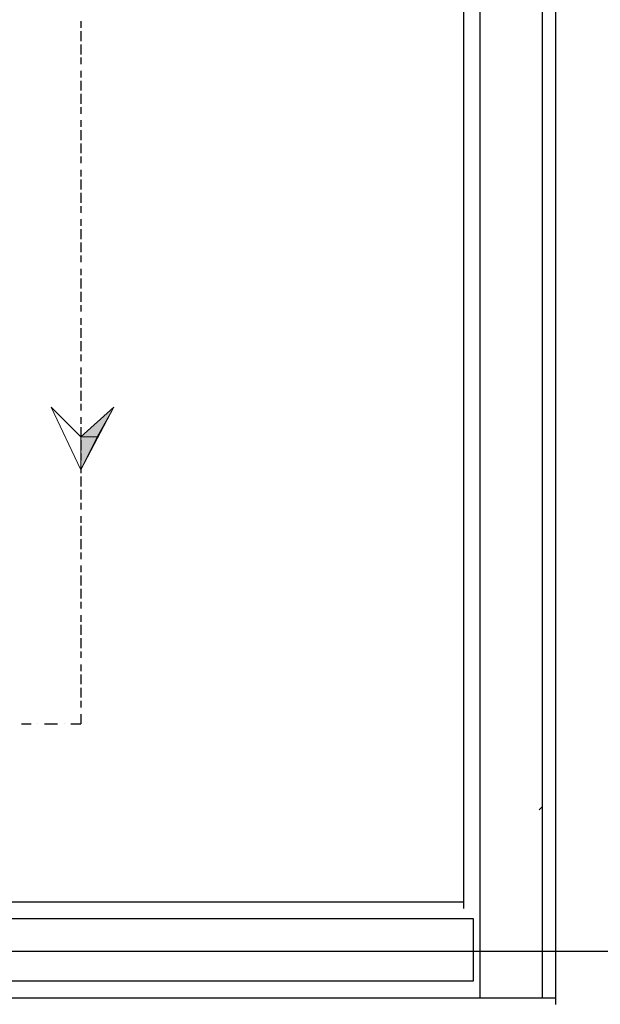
# Model space of a CAD drawing. Header units: millimetres. Extents: x 0 to 420, y 0 to 297.
# Tile 10 of 88: x 59 to 67, y 105 to 118. Entities that reach past the tile are written whole.
import ezdxf

# ---------------------------------------------------------------- set-up
doc = ezdxf.new("R2010")
doc.units = ezdxf.units.MM
doc.layers.add('FILL_000000', color=7, linetype='Continuous')
doc.layers.add('LINE_000000', color=7, linetype='Continuous')

msp = doc.modelspace()

# ---------------------------------------------------------------- hatches: boundary and pattern name
at = {"layer": 'FILL_000000'}
h = msp.add_hatch(color=7, dxfattribs=at)
h.dxf.hatch_style = 1
h.paths.add_polyline_path([(60.156, 112.607), (60.367, 112.607), (60.579, 112.988), (60.156, 112.607)])
h = msp.add_hatch(color=7, dxfattribs=at)
h.dxf.hatch_style = 1
h.paths.add_polyline_path([(60.156, 112.183), (60.156, 112.607), (60.367, 112.607), (60.156, 112.183)])

# ---------------------------------------------------------------- linework, layer by layer
at = {"layer": 'LINE_000000', "lineweight": 25}
for p, q in [((65.066, 124.502), (65.066, 106.553)), ((66.252, 105.325), (66.252, 124.502)), ((60.156, 117.941), (60.156, 117.856)), ((60.156, 117.814), (60.156, 117.687)), ((60.156, 117.644), (60.156, 117.517)), ((60.156, 117.475), (60.156, 117.39)), ((60.156, 117.306), (60.156, 117.221)), ((60.156, 117.179), (60.156, 117.052)), ((60.156, 117.009), (60.156, 116.882)), ((60.156, 116.84), (60.156, 116.755)), ((60.156, 116.671), (60.156, 116.586)), ((60.156, 116.544), (60.156, 116.417)), ((60.156, 116.374), (60.156, 116.247)), ((60.156, 116.205), (60.156, 116.12)), ((60.156, 116.036), (60.156, 115.951)), ((60.156, 115.909), (60.156, 115.782)), ((60.156, 115.739), (60.156, 115.612)), ((60.156, 115.57), (60.156, 115.485)), ((60.156, 115.401), (60.156, 115.316)), ((60.156, 115.274), (60.156, 115.147)), ((60.156, 115.104), (60.156, 114.977)), ((60.156, 114.935), (60.156, 114.85)), ((60.156, 114.766), (60.156, 114.681)), ((60.156, 114.639), (60.156, 114.512)), ((60.156, 114.469), (60.156, 114.342)), ((60.156, 114.3), (60.156, 114.215)), ((60.156, 114.131), (60.156, 114.046)), ((60.156, 114.004), (60.156, 113.877)), ((60.156, 113.834), (60.156, 113.707)), ((60.156, 113.665), (60.156, 113.58)), ((60.156, 113.496), (60.156, 113.411)), ((60.156, 113.369), (60.156, 113.242)), ((60.156, 113.199), (60.156, 113.072)), ((60.156, 113.03), (60.156, 112.945)), ((60.156, 112.861), (60.156, 112.776)), ((60.156, 112.734), (60.156, 112.607)), ((60.156, 112.564), (60.156, 112.437)), ((60.156, 112.395), (60.156, 112.31)), ((60.156, 112.226), (60.156, 112.141)), ((60.156, 112.099), (60.156, 111.972)), ((60.156, 111.929), (60.156, 111.802)), ((60.156, 111.76), (60.156, 111.675)), ((60.156, 111.591), (60.156, 111.506)), ((60.156, 111.464), (60.156, 111.337)), ((60.156, 111.294), (60.156, 111.167)), ((60.156, 111.125), (60.156, 111.04)), ((60.156, 110.956), (60.156, 110.871)), ((60.156, 110.829), (60.156, 110.702)), ((60.156, 110.659), (60.156, 110.532)), ((60.156, 110.49), (60.156, 110.405)), ((60.156, 110.321), (60.156, 110.236)), ((60.156, 110.194), (60.156, 110.067)), ((60.156, 110.024), (60.156, 109.897)), ((60.156, 109.855), (60.156, 109.77)), ((60.156, 109.686), (60.156, 109.601)), ((60.156, 109.559), (60.156, 109.432)), ((60.156, 109.389), (60.156, 109.262)), ((60.156, 109.22), (60.156, 109.135)), ((60.156, 109.051), (60.156, 108.924)), ((59.394, 108.924), (59.521, 108.924)), ((59.605, 108.924), (59.605, 108.924)), ((59.69, 108.924), (59.859, 108.924)), ((59.944, 108.924), (59.944, 108.924)), ((60.029, 108.924), (60.156, 108.924)), ((66.04, 107.823), (66.082, 107.865)), ((65.066, 106.638), (53.467, 106.638)), ((112.945, 106.003), (27.813, 106.003)), ((48.683, 105.41), (66.252, 105.41))]:
    msp.add_line(p, q, dxfattribs=at)
for points in [[(65.278, 105.41), (66.082, 105.41), (66.082, 124.545), (65.278, 124.502), (65.278, 105.41)], [(57.15, 105.622), (57.15, 106.426), (65.193, 106.426), (65.193, 105.622), (57.15, 105.622)]]:
    msp.add_lwpolyline(points, close=True, dxfattribs=at)
at = {"layer": 'LINE_000000', "lineweight": 13}
msp.add_lwpolyline([(59.775, 112.988), (60.156, 112.607), (60.579, 112.988), (60.156, 112.183), (59.775, 112.988)], close=True, dxfattribs=at)
at = {"layer": 'LINE_000000', "lineweight": 0}
for points in [[(60.156, 112.607), (60.367, 112.607), (60.579, 112.988), (60.156, 112.607)], [(60.156, 112.183), (60.156, 112.607), (60.367, 112.607), (60.156, 112.183)]]:
    msp.add_lwpolyline(points, close=True, dxfattribs=at)

doc.saveas('drawing.dxf')
